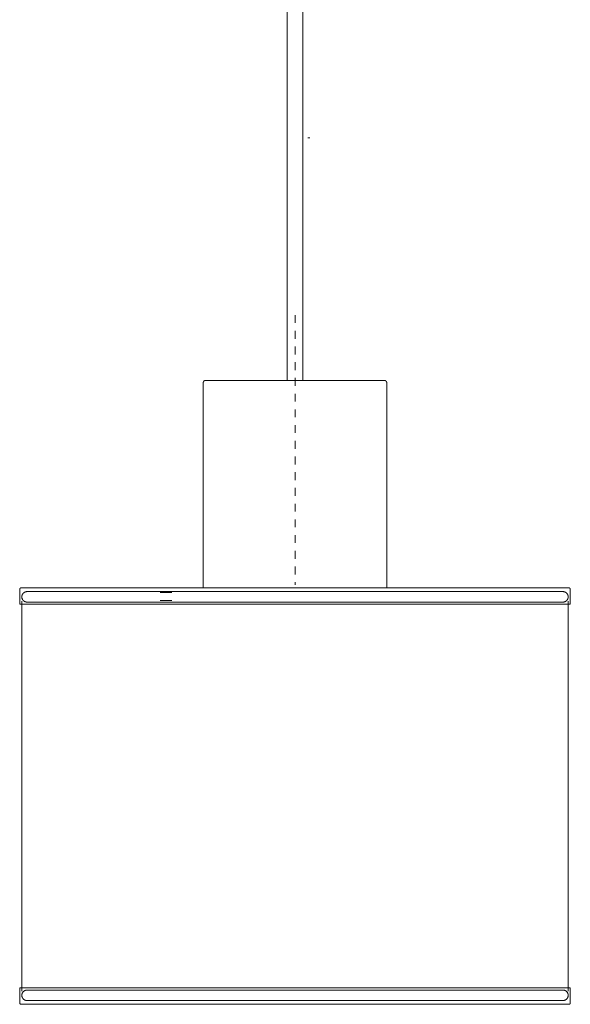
# Model space of a CAD drawing. Header units: millimetres. Extents: x 5395 to 10097, y 458 to 7363.
# Tile 5 of 10: x 6489 to 6699, y 1342 to 1718. Entities that reach past the tile are written whole.
import ezdxf

# ---------------------------------------------------------------- set-up
doc = ezdxf.new("R2010")
doc.units = ezdxf.units.MM
doc.linetypes.add('Dash', pattern=[6, 3, -3])
doc.layers.add('A-ANNO-DIMS', color=7, linetype='Dash', lineweight=9, true_color=0xd2d2d2)
doc.layers.add('E-LITE-EQPM', color=7, linetype='Continuous', lineweight=20)

# ---------------------------------------------------------------- blocks, each defined once
blk = doc.blocks.new('64314-5L   _Suspended_tensor - 64314-47-5L MAMBO Black_rattan pendant lamp ø210-5L-721066-Alzado_PDF')
at = {"layer": 'E-LITE-EQPM', "lineweight": 9}
for p, q in [((6591.11, 1983.84), (6591.11, 1580)), ((6597.11, 1580), (6597.11, 1983.84)), ((6559.11, 1579.05), (6559.11, 1500.77)), ((6629.11, 1500.77), (6629.11, 1579.05)), ((6489.11, 1500.2), (6489.11, 1494.5)), ((6502.44, 1500.77), (6494.71, 1500.77)), ((6494.71, 1500.77), (6502.44, 1500.77)), ((6516.24, 1500.77), (6504.65, 1500.77)), ((6504.65, 1500.77), (6516.24, 1500.77)), ((6523.5, 1500.77), (6517.96, 1500.77)), ((6517.96, 1500.77), (6523.5, 1500.77)), ((6526.78, 1500.77), (6525.12, 1500.77)), ((6525.12, 1500.77), (6526.78, 1500.77)), ((6532.45, 1500.77), (6528.74, 1500.77)), ((6528.74, 1500.77), (6532.45, 1500.77)), ((6538.28, 1500.77), (6536.09, 1500.77)), ((6536.09, 1500.77), (6538.28, 1500.77)), ((6545.96, 1500.77), (6543.93, 1500.77)), ((6543.93, 1500.77), (6545.96, 1500.77)), ((6548.81, 1500.77), (6547.96, 1500.77)), ((6547.96, 1500.77), (6548.81, 1500.77)), ((6563.02, 1500.77), (6562.73, 1500.77)), ((6579.33, 1500.77), (6575.96, 1500.77)), ((6585.01, 1500.77), (6583.84, 1500.77)), ((6588.39, 1500.77), (6587.28, 1500.77)), ((6600.94, 1500.77), (6599.83, 1500.77)), ((6604.38, 1500.77), (6603.21, 1500.77)), ((6612.26, 1500.77), (6608.89, 1500.77)), ((6625.49, 1500.77), (6625.2, 1500.77)), ((6640.25, 1500.77), (6639.41, 1500.77)), ((6639.41, 1500.77), (6640.25, 1500.77)), ((6644.29, 1500.77), (6642.26, 1500.77)), ((6642.26, 1500.77), (6644.29, 1500.77)), ((6652.13, 1500.77), (6649.94, 1500.77)), ((6649.94, 1500.77), (6652.13, 1500.77)), ((6659.47, 1500.77), (6655.77, 1500.77)), ((6655.77, 1500.77), (6659.47, 1500.77)), ((6670.25, 1500.77), (6661.44, 1500.77)), ((6661.44, 1500.77), (6670.25, 1500.77)), ((6677, 1500.77), (6671.98, 1500.77)), ((6671.98, 1500.77), (6677, 1500.77)), ((6683.57, 1500.77), (6678.23, 1500.77)), ((6678.23, 1500.77), (6683.57, 1500.77)), ((6693.51, 1500.77), (6685.78, 1500.77)), ((6685.78, 1500.77), (6693.51, 1500.77)), ((6699.11, 1494.5), (6699.11, 1500.2)), ((6547.15, 1499), (6542.64, 1499)), ((6699.11, 1494.5), (6489.11, 1494.5)), ((6489.91, 1495.68), (6489.91, 1346.75)), ((6542.64, 1495.91), (6547.15, 1495.91)), ((6698.31, 1346.75), (6698.31, 1495.68)), ((6489.11, 1348.05), (6489.11, 1342.35)), ((6699.11, 1348.05), (6489.11, 1348.05)), ((6699.11, 1342.35), (6699.11, 1348.05)), ((6502.44, 1341.77), (6494.71, 1341.77)), ((6494.71, 1341.77), (6502.44, 1341.77)), ((6509.98, 1341.77), (6504.65, 1341.77)), ((6504.65, 1341.77), (6509.98, 1341.77)), ((6516.24, 1341.77), (6511.29, 1341.77)), ((6511.29, 1341.77), (6516.24, 1341.77)), ((6526.78, 1341.77), (6517.96, 1341.77)), ((6517.96, 1341.77), (6526.78, 1341.77)), ((6532.45, 1341.77), (6528.74, 1341.77)), ((6528.74, 1341.77), (6532.45, 1341.77)), ((6538.28, 1341.77), (6536.09, 1341.77)), ((6536.09, 1341.77), (6538.28, 1341.77)), ((6545.96, 1341.77), (6543.93, 1341.77)), ((6543.93, 1341.77), (6545.96, 1341.77)), ((6548.81, 1341.77), (6547.96, 1341.77)), ((6547.96, 1341.77), (6548.81, 1341.77)), ((6563.02, 1341.77), (6562.73, 1341.77)), ((6562.73, 1341.77), (6563.02, 1341.77)), ((6579.33, 1341.77), (6575.96, 1341.77)), ((6575.96, 1341.77), (6579.33, 1341.77)), ((6585.01, 1341.77), (6583.84, 1341.77)), ((6583.84, 1341.77), (6585.01, 1341.77)), ((6588.39, 1341.77), (6587.28, 1341.77)), ((6587.28, 1341.77), (6588.39, 1341.77)), ((6632, 1341.77), (6629.88, 1341.77)), ((6629.88, 1341.77), (6632, 1341.77)), ((6640.25, 1341.77), (6639.41, 1341.77)), ((6639.41, 1341.77), (6640.25, 1341.77)), ((6644.29, 1341.77), (6642.26, 1341.77)), ((6642.26, 1341.77), (6644.29, 1341.77)), ((6652.13, 1341.77), (6649.94, 1341.77)), ((6649.94, 1341.77), (6652.13, 1341.77)), ((6659.47, 1341.77), (6655.77, 1341.77)), ((6655.77, 1341.77), (6659.47, 1341.77)), ((6663.1, 1341.77), (6661.44, 1341.77)), ((6661.44, 1341.77), (6663.1, 1341.77)), ((6670.25, 1341.77), (6664.72, 1341.77)), ((6664.72, 1341.77), (6670.25, 1341.77)), ((6683.57, 1341.77), (6671.98, 1341.77)), ((6671.98, 1341.77), (6683.57, 1341.77)), ((6693.51, 1341.77), (6685.78, 1341.77)), ((6685.78, 1341.77), (6693.51, 1341.77))]:
    blk.add_line(p, q, dxfattribs=at)
at = {"layer": 'E-LITE-EQPM', "lineweight": 9, "flags": 128}
for points in [[(6559.11, 1579.05), (6559.11, 1579.09), (6559.11, 1579.13), (6559.12, 1579.17), (6559.12, 1579.2), (6559.13, 1579.24), (6559.14, 1579.28), (6559.15, 1579.31), (6559.16, 1579.35), (6559.17, 1579.39), (6559.18, 1579.42), (6559.2, 1579.46), (6559.22, 1579.49), (6559.23, 1579.52), (6559.25, 1579.56), (6559.27, 1579.59), (6559.3, 1579.62), (6559.32, 1579.65), (6559.34, 1579.68), (6559.37, 1579.71), (6559.4, 1579.73), (6559.42, 1579.76), (6559.45, 1579.78), (6559.48, 1579.81), (6559.51, 1579.83), (6559.55, 1579.85), (6559.58, 1579.87), (6559.61, 1579.89), (6559.64, 1579.91), (6559.68, 1579.92), (6559.71, 1579.94), (6559.75, 1579.95), (6559.79, 1579.96), (6559.82, 1579.97), (6559.86, 1579.98), (6559.9, 1579.99), (6559.93, 1579.99), (6559.97, 1580), (6560.01, 1580), (6560.05, 1580), (6560.06, 1580)], [(6567.54, 1580), (6566.71, 1580), (6565.92, 1580), (6565.18, 1580), (6564.48, 1580), (6563.84, 1580), (6563.24, 1580), (6562.69, 1580), (6562.19, 1580), (6561.74, 1580), (6561.34, 1580), (6561, 1580), (6560.71, 1580), (6560.47, 1580), (6560.28, 1580), (6560.15, 1580), (6560.08, 1580), (6560.06, 1580)], [(6560.06, 1580), (6560.08, 1580), (6560.17, 1580), (6560.3, 1580), (6560.49, 1580), (6560.74, 1580), (6561.03, 1580), (6561.38, 1580), (6561.79, 1580), (6562.24, 1580), (6562.75, 1580), (6563.3, 1580), (6563.91, 1580), (6564.56, 1580), (6565.26, 1580), (6566, 1580), (6566.8, 1580), (6567.54, 1580)], [(6628.16, 1580), (6628.13, 1580), (6628.05, 1580), (6627.92, 1580), (6627.73, 1580), (6627.48, 1580), (6627.18, 1580), (6626.83, 1580), (6626.43, 1580), (6625.98, 1580), (6625.47, 1580), (6624.92, 1580), (6624.31, 1580), (6623.66, 1580), (6622.96, 1580), (6622.21, 1580), (6621.42, 1580), (6620.59, 1580), (6619.71, 1580), (6618.79, 1580), (6617.83, 1580), (6616.84, 1580), (6615.81, 1580), (6614.74, 1580), (6613.64, 1580), (6612.51, 1580), (6611.35, 1580), (6610.16, 1580), (6608.94, 1580), (6607.71, 1580), (6606.45, 1580), (6605.17, 1580), (6603.87, 1580), (6602.56, 1580), (6601.23, 1580), (6599.9, 1580), (6598.55, 1580), (6597.2, 1580), (6595.84, 1580), (6594.48, 1580), (6593.11, 1580), (6591.75, 1580), (6590.4, 1580), (6589.05, 1580), (6587.7, 1580), (6586.37, 1580), (6585.05, 1580), (6583.75, 1580), (6582.46, 1580), (6581.19, 1580), (6579.94, 1580), (6578.71, 1580), (6577.51, 1580), (6576.33, 1580), (6575.19, 1580), (6574.07, 1580), (6572.98, 1580), (6571.93, 1580), (6570.92, 1580), (6569.94, 1580), (6569, 1580), (6568.1, 1580), (6567.54, 1580)], [(6620.68, 1580), (6621.51, 1580), (6622.3, 1580), (6623.04, 1580), (6623.73, 1580), (6624.38, 1580), (6624.98, 1580), (6625.53, 1580), (6626.03, 1580), (6626.48, 1580), (6626.88, 1580), (6627.22, 1580), (6627.51, 1580), (6627.75, 1580), (6627.93, 1580), (6628.06, 1580), (6628.14, 1580), (6628.16, 1580)], [(6628.16, 1580), (6628.2, 1580), (6628.24, 1580), (6628.27, 1579.99), (6628.31, 1579.99), (6628.35, 1579.98), (6628.39, 1579.97), (6628.42, 1579.96), (6628.46, 1579.95), (6628.49, 1579.94), (6628.53, 1579.93), (6628.56, 1579.91), (6628.6, 1579.89), (6628.63, 1579.87), (6628.66, 1579.86), (6628.7, 1579.83), (6628.73, 1579.81), (6628.76, 1579.79), (6628.79, 1579.76), (6628.81, 1579.74), (6628.84, 1579.71), (6628.87, 1579.68), (6628.89, 1579.66), (6628.92, 1579.63), (6628.94, 1579.6), (6628.96, 1579.56), (6628.98, 1579.53), (6629, 1579.5), (6629.01, 1579.46), (6629.03, 1579.43), (6629.04, 1579.4), (6629.06, 1579.36), (6629.07, 1579.32), (6629.08, 1579.29), (6629.09, 1579.25), (6629.1, 1579.21), (6629.1, 1579.18), (6629.11, 1579.14), (6629.11, 1579.1), (6629.11, 1579.06), (6629.11, 1579.05)], [(6489.11, 1500.2), (6489.11, 1500.22), (6489.11, 1500.25), (6489.11, 1500.27), (6489.12, 1500.29), (6489.12, 1500.31), (6489.13, 1500.34), (6489.13, 1500.36), (6489.14, 1500.38), (6489.15, 1500.4), (6489.15, 1500.42), (6489.16, 1500.45), (6489.17, 1500.47), (6489.18, 1500.49), (6489.2, 1500.51), (6489.21, 1500.52), (6489.22, 1500.54), (6489.24, 1500.56), (6489.25, 1500.58), (6489.27, 1500.6), (6489.28, 1500.61), (6489.3, 1500.63), (6489.32, 1500.64), (6489.33, 1500.66), (6489.35, 1500.67), (6489.37, 1500.68), (6489.39, 1500.7), (6489.41, 1500.71), (6489.43, 1500.72), (6489.45, 1500.73), (6489.47, 1500.73), (6489.5, 1500.74), (6489.52, 1500.75), (6489.54, 1500.76), (6489.56, 1500.76), (6489.58, 1500.77), (6489.61, 1500.77), (6489.63, 1500.77), (6489.65, 1500.77), (6489.68, 1500.77), (6489.68, 1500.77)], [(6698.54, 1500.77), (6698.45, 1500.77), (6698.2, 1500.77), (6697.79, 1500.77), (6697.2, 1500.77), (6696.45, 1500.77), (6695.54, 1500.77), (6694.47, 1500.77), (6693.24, 1500.77), (6691.84, 1500.77), (6690.29, 1500.77), (6688.59, 1500.77), (6686.74, 1500.77), (6684.73, 1500.77), (6682.59, 1500.77), (6680.3, 1500.77), (6677.87, 1500.77), (6675.31, 1500.77), (6672.62, 1500.77), (6669.8, 1500.77), (6666.86, 1500.77), (6663.81, 1500.77), (6660.64, 1500.77), (6657.37, 1500.77), (6654, 1500.77), (6650.53, 1500.77), (6646.97, 1500.77), (6643.33, 1500.77), (6639.61, 1500.77), (6635.81, 1500.77), (6631.95, 1500.77), (6628.03, 1500.77), (6624.05, 1500.77), (6620.03, 1500.77), (6615.96, 1500.77), (6611.86, 1500.77), (6607.73, 1500.77), (6603.58, 1500.77), (6599.41, 1500.77), (6595.24, 1500.77), (6591.06, 1500.77), (6586.89, 1500.77), (6582.73, 1500.77), (6578.59, 1500.77), (6574.47, 1500.77), (6570.38, 1500.77), (6566.34, 1500.77), (6562.33, 1500.77), (6558.38, 1500.77), (6554.48, 1500.77), (6550.65, 1500.77), (6546.89, 1500.77), (6543.2, 1500.77), (6539.6, 1500.77), (6536.08, 1500.77), (6532.65, 1500.77), (6529.33, 1500.77), (6526.1, 1500.77), (6522.99, 1500.77), (6519.99, 1500.77), (6517.11, 1500.77), (6514.35, 1500.77), (6511.71, 1500.77), (6509.21, 1500.77), (6506.85, 1500.77), (6504.63, 1500.77), (6502.55, 1500.77), (6500.61, 1500.77), (6498.83, 1500.77), (6497.19, 1500.77), (6495.72, 1500.77), (6494.4, 1500.77), (6493.23, 1500.77), (6492.24, 1500.77), (6491.4, 1500.77), (6490.73, 1500.77), (6490.22, 1500.77), (6489.88, 1500.77), (6489.71, 1500.77), (6489.68, 1500.77)], [(6489.68, 1500.77), (6489.77, 1500.77), (6490.02, 1500.77), (6490.43, 1500.77), (6491.02, 1500.77), (6491.76, 1500.77), (6492.68, 1500.77), (6493.75, 1500.77), (6494.71, 1500.77)], [(6693.51, 1500.77), (6693.82, 1500.77), (6694.98, 1500.77), (6695.98, 1500.77), (6696.82, 1500.77), (6697.49, 1500.77), (6698, 1500.77), (6698.34, 1500.77), (6698.51, 1500.77), (6698.54, 1500.77)], [(6698.54, 1500.77), (6698.56, 1500.77), (6698.58, 1500.77), (6698.6, 1500.77), (6698.63, 1500.77), (6698.65, 1500.76), (6698.67, 1500.76), (6698.69, 1500.75), (6698.72, 1500.74), (6698.74, 1500.74), (6698.76, 1500.73), (6698.78, 1500.72), (6698.8, 1500.71), (6698.82, 1500.7), (6698.84, 1500.69), (6698.86, 1500.67), (6698.88, 1500.66), (6698.9, 1500.65), (6698.91, 1500.63), (6698.93, 1500.62), (6698.95, 1500.6), (6698.96, 1500.58), (6698.98, 1500.57), (6698.99, 1500.55), (6699.01, 1500.53), (6699.02, 1500.51), (6699.03, 1500.49), (6699.04, 1500.47), (6699.05, 1500.45), (6699.06, 1500.43), (6699.07, 1500.41), (6699.08, 1500.39), (6699.09, 1500.37), (6699.09, 1500.34), (6699.1, 1500.32), (6699.1, 1500.3), (6699.1, 1500.28), (6699.11, 1500.25), (6699.11, 1500.23), (6699.11, 1500.21), (6699.11, 1500.2)], [(6489.91, 1497.34), (6489.91, 1497.42), (6489.92, 1497.5), (6489.92, 1497.57), (6489.93, 1497.65), (6489.95, 1497.73), (6489.97, 1497.81), (6489.99, 1497.89), (6490.01, 1497.96), (6490.04, 1498.04), (6490.07, 1498.11), (6490.1, 1498.19), (6490.14, 1498.26), (6490.17, 1498.33), (6490.21, 1498.4), (6490.26, 1498.46), (6490.3, 1498.53), (6490.35, 1498.59), (6490.41, 1498.65), (6490.46, 1498.71), (6490.52, 1498.77), (6490.57, 1498.82), (6490.63, 1498.88), (6490.7, 1498.93), (6490.76, 1498.97), (6490.83, 1499.02), (6490.9, 1499.06), (6490.97, 1499.1), (6491.04, 1499.14), (6491.11, 1499.17), (6491.18, 1499.2), (6491.26, 1499.23), (6491.34, 1499.25), (6491.41, 1499.27), (6491.49, 1499.29), (6491.57, 1499.31), (6491.65, 1499.32), (6491.73, 1499.33), (6491.81, 1499.33), (6491.89, 1499.34), (6491.91, 1499.34)], [(6491.91, 1495.34), (6491.83, 1495.34), (6491.75, 1495.34), (6491.67, 1495.35), (6491.59, 1495.36), (6491.51, 1495.38), (6491.43, 1495.39), (6491.36, 1495.41), (6491.28, 1495.44), (6491.2, 1495.46), (6491.13, 1495.49), (6491.06, 1495.53), (6490.99, 1495.56), (6490.92, 1495.6), (6490.85, 1495.64), (6490.78, 1495.68), (6490.71, 1495.73), (6490.65, 1495.78), (6490.59, 1495.83), (6490.53, 1495.89), (6490.47, 1495.94), (6490.42, 1496), (6490.37, 1496.06), (6490.32, 1496.12), (6490.27, 1496.19), (6490.23, 1496.25), (6490.18, 1496.32), (6490.15, 1496.39), (6490.11, 1496.46), (6490.08, 1496.54), (6490.05, 1496.61), (6490.02, 1496.69), (6489.99, 1496.76), (6489.97, 1496.84), (6489.95, 1496.92), (6489.94, 1497), (6489.93, 1497.07), (6489.92, 1497.15), (6489.91, 1497.23), (6489.91, 1497.31), (6489.91, 1497.34)], [(6696.31, 1499.34), (6696.23, 1499.34), (6695.98, 1499.34), (6695.57, 1499.34), (6695, 1499.34), (6694.27, 1499.34), (6693.38, 1499.34), (6692.33, 1499.34), (6691.12, 1499.34), (6689.76, 1499.34), (6688.24, 1499.34), (6686.57, 1499.34), (6684.76, 1499.34), (6682.8, 1499.34), (6680.7, 1499.34), (6678.46, 1499.34), (6676.08, 1499.34), (6673.58, 1499.34), (6670.94, 1499.34), (6668.19, 1499.34), (6665.31, 1499.34), (6662.32, 1499.34), (6659.23, 1499.34), (6656.02, 1499.34), (6652.72, 1499.34), (6649.33, 1499.34), (6645.84, 1499.34), (6642.28, 1499.34), (6638.64, 1499.34), (6634.92, 1499.34), (6631.14, 1499.34), (6627.3, 1499.34), (6623.41, 1499.34), (6619.47, 1499.34), (6615.49, 1499.34), (6611.48, 1499.34), (6607.44, 1499.34), (6603.38, 1499.34), (6599.3, 1499.34), (6595.21, 1499.34), (6591.12, 1499.34), (6587.04, 1499.34), (6582.97, 1499.34), (6578.92, 1499.34), (6574.89, 1499.34), (6570.89, 1499.34), (6566.93, 1499.34), (6563.01, 1499.34), (6559.14, 1499.34), (6555.33, 1499.34), (6551.58, 1499.34), (6547.9, 1499.34), (6544.29, 1499.34), (6540.76, 1499.34), (6537.32, 1499.34), (6533.96, 1499.34), (6530.71, 1499.34), (6527.55, 1499.34), (6524.51, 1499.34), (6521.57, 1499.34), (6518.75, 1499.34), (6516.05, 1499.34), (6513.47, 1499.34), (6511.03, 1499.34), (6508.71, 1499.34), (6506.53, 1499.34), (6504.5, 1499.34), (6502.6, 1499.34), (6500.86, 1499.34), (6499.26, 1499.34), (6497.81, 1499.34), (6496.52, 1499.34), (6495.39, 1499.34), (6494.41, 1499.34), (6493.59, 1499.34), (6492.93, 1499.34), (6492.44, 1499.34), (6492.1, 1499.34), (6491.93, 1499.34), (6491.91, 1499.34)], [(6491.91, 1499.34), (6491.99, 1499.34), (6492.24, 1499.34), (6492.64, 1499.34), (6493.21, 1499.34)], [(6694.95, 1499.34), (6695.29, 1499.34), (6695.78, 1499.34), (6696.12, 1499.34), (6696.29, 1499.34), (6696.31, 1499.34)], [(6696.31, 1499.34), (6696.39, 1499.33), (6696.47, 1499.33), (6696.55, 1499.32), (6696.63, 1499.31), (6696.71, 1499.3), (6696.78, 1499.28), (6696.86, 1499.26), (6696.94, 1499.23), (6697.01, 1499.21), (6697.09, 1499.18), (6697.16, 1499.14), (6697.23, 1499.11), (6697.3, 1499.07), (6697.37, 1499.03), (6697.44, 1498.99), (6697.5, 1498.94), (6697.57, 1498.89), (6697.63, 1498.84), (6697.69, 1498.79), (6697.74, 1498.73), (6697.8, 1498.67), (6697.85, 1498.61), (6697.9, 1498.55), (6697.95, 1498.48), (6697.99, 1498.42), (6698.03, 1498.35), (6698.07, 1498.28), (6698.11, 1498.21), (6698.14, 1498.13), (6698.17, 1498.06), (6698.2, 1497.98), (6698.23, 1497.91), (6698.25, 1497.83), (6698.26, 1497.75), (6698.28, 1497.68), (6698.29, 1497.6), (6698.3, 1497.52), (6698.31, 1497.44), (6698.31, 1497.36), (6698.31, 1497.34)], [(6698.31, 1497.34), (6698.31, 1497.26), (6698.3, 1497.18), (6698.29, 1497.1), (6698.28, 1497.02), (6698.27, 1496.94), (6698.25, 1496.86), (6698.23, 1496.78), (6698.21, 1496.71), (6698.18, 1496.63), (6698.15, 1496.56), (6698.12, 1496.48), (6698.08, 1496.41), (6698.04, 1496.34), (6698, 1496.27), (6697.96, 1496.21), (6697.91, 1496.14), (6697.86, 1496.08), (6697.81, 1496.02), (6697.76, 1495.96), (6697.7, 1495.9), (6697.64, 1495.85), (6697.58, 1495.79), (6697.52, 1495.74), (6697.46, 1495.7), (6697.39, 1495.65), (6697.32, 1495.61), (6697.25, 1495.57), (6697.18, 1495.54), (6697.11, 1495.5), (6697.03, 1495.47), (6696.96, 1495.44), (6696.88, 1495.42), (6696.81, 1495.4), (6696.73, 1495.38), (6696.65, 1495.36), (6696.57, 1495.35), (6696.49, 1495.34), (6696.41, 1495.34), (6696.33, 1495.34), (6696.31, 1495.34)], [(6491.91, 1495.34), (6491.99, 1495.34), (6492.24, 1495.34), (6492.64, 1495.34), (6493.21, 1495.34), (6493.95, 1495.34), (6494.84, 1495.34), (6495.89, 1495.34), (6497.1, 1495.34), (6498.46, 1495.34), (6499.98, 1495.34), (6501.64, 1495.34), (6503.46, 1495.34), (6505.42, 1495.34), (6507.52, 1495.34), (6509.76, 1495.34), (6512.13, 1495.34), (6514.64, 1495.34), (6517.27, 1495.34), (6520.03, 1495.34), (6522.91, 1495.34), (6525.89, 1495.34), (6528.99, 1495.34), (6532.19, 1495.34), (6535.5, 1495.34), (6538.89, 1495.34), (6542.37, 1495.34), (6545.94, 1495.34), (6549.58, 1495.34), (6553.3, 1495.34), (6557.08, 1495.34), (6560.91, 1495.34), (6564.81, 1495.34), (6568.75, 1495.34), (6572.72, 1495.34), (6576.74, 1495.34), (6580.78, 1495.34), (6584.84, 1495.34), (6588.92, 1495.34), (6593.01, 1495.34), (6597.09, 1495.34), (6601.18, 1495.34), (6605.25, 1495.34), (6609.3, 1495.34), (6613.33, 1495.34), (6617.33, 1495.34), (6621.29, 1495.34), (6625.21, 1495.34), (6629.08, 1495.34), (6632.89, 1495.34), (6636.64, 1495.34), (6640.32, 1495.34), (6643.93, 1495.34), (6647.46, 1495.34), (6650.9, 1495.34), (6654.25, 1495.34), (6657.51, 1495.34), (6660.66, 1495.34), (6663.71, 1495.34), (6666.65, 1495.34), (6669.47, 1495.34), (6672.17, 1495.34), (6674.75, 1495.34), (6677.19, 1495.34), (6679.51, 1495.34), (6681.68, 1495.34), (6683.72, 1495.34), (6685.61, 1495.34), (6687.36, 1495.34), (6688.96, 1495.34), (6690.4, 1495.34), (6691.7, 1495.34), (6692.83, 1495.34), (6693.81, 1495.34), (6694.63, 1495.34), (6695.29, 1495.34), (6695.78, 1495.34), (6696.12, 1495.34), (6696.29, 1495.34), (6696.31, 1495.34)], [(6493.41, 1495.34), (6492.93, 1495.34), (6492.44, 1495.34), (6492.1, 1495.34), (6491.93, 1495.34), (6491.91, 1495.34)], [(6696.31, 1495.34), (6696.23, 1495.34), (6695.98, 1495.34), (6695.57, 1495.34), (6695, 1495.34), (6694.82, 1495.34)], [(6489.91, 1345.21), (6489.91, 1345.29), (6489.92, 1345.37), (6489.92, 1345.45), (6489.93, 1345.53), (6489.95, 1345.61), (6489.97, 1345.69), (6489.99, 1345.77), (6490.01, 1345.84), (6490.04, 1345.92), (6490.07, 1345.99), (6490.1, 1346.06), (6490.14, 1346.14), (6490.17, 1346.21), (6490.21, 1346.27), (6490.26, 1346.34), (6490.3, 1346.41), (6490.35, 1346.47), (6490.41, 1346.53), (6490.46, 1346.59), (6490.52, 1346.65), (6490.57, 1346.7), (6490.63, 1346.75), (6490.7, 1346.8), (6490.76, 1346.85), (6490.83, 1346.9), (6490.9, 1346.94), (6490.97, 1346.98), (6491.04, 1347.01), (6491.11, 1347.05), (6491.18, 1347.08), (6491.26, 1347.1), (6491.34, 1347.13), (6491.41, 1347.15), (6491.49, 1347.17), (6491.57, 1347.18), (6491.65, 1347.2), (6491.73, 1347.2), (6491.81, 1347.21), (6491.89, 1347.21), (6491.91, 1347.21)], [(6696.31, 1347.21), (6696.23, 1347.21), (6695.98, 1347.21), (6695.57, 1347.21), (6695, 1347.21), (6694.27, 1347.21), (6693.38, 1347.21), (6692.33, 1347.21), (6691.12, 1347.21), (6689.76, 1347.21), (6688.24, 1347.21), (6686.57, 1347.21), (6684.76, 1347.21), (6682.8, 1347.21), (6680.7, 1347.21), (6678.46, 1347.21), (6676.08, 1347.21), (6673.58, 1347.21), (6670.94, 1347.21), (6668.19, 1347.21), (6665.31, 1347.21), (6662.32, 1347.21), (6659.23, 1347.21), (6656.02, 1347.21), (6652.72, 1347.21), (6649.33, 1347.21), (6645.84, 1347.21), (6642.28, 1347.21), (6638.64, 1347.21), (6634.92, 1347.21), (6631.14, 1347.21), (6627.3, 1347.21), (6623.41, 1347.21), (6619.47, 1347.21), (6615.49, 1347.21), (6611.48, 1347.21), (6607.44, 1347.21), (6603.38, 1347.21), (6599.3, 1347.21), (6595.21, 1347.21), (6591.12, 1347.21), (6587.04, 1347.21), (6582.97, 1347.21), (6578.92, 1347.21), (6574.89, 1347.21), (6570.89, 1347.21), (6566.93, 1347.21), (6563.01, 1347.21), (6559.14, 1347.21), (6555.33, 1347.21), (6551.58, 1347.21), (6547.9, 1347.21), (6544.29, 1347.21), (6540.76, 1347.21), (6537.32, 1347.21), (6533.96, 1347.21), (6530.71, 1347.21), (6527.55, 1347.21), (6524.51, 1347.21), (6521.57, 1347.21), (6518.75, 1347.21), (6516.05, 1347.21), (6513.47, 1347.21), (6511.03, 1347.21), (6508.71, 1347.21), (6506.53, 1347.21), (6504.5, 1347.21), (6502.6, 1347.21), (6500.86, 1347.21), (6499.26, 1347.21), (6497.81, 1347.21), (6496.52, 1347.21), (6495.39, 1347.21), (6494.41, 1347.21), (6493.59, 1347.21), (6492.93, 1347.21), (6492.44, 1347.21), (6492.1, 1347.21), (6491.93, 1347.21), (6491.91, 1347.21)], [(6491.91, 1347.21), (6491.99, 1347.21), (6492.24, 1347.21), (6492.64, 1347.21), (6493.21, 1347.21)], [(6694.81, 1347.21), (6695.29, 1347.21), (6695.78, 1347.21), (6696.12, 1347.21), (6696.29, 1347.21), (6696.31, 1347.21)], [(6696.31, 1347.21), (6696.39, 1347.21), (6696.47, 1347.21), (6696.55, 1347.2), (6696.63, 1347.19), (6696.71, 1347.17), (6696.78, 1347.16), (6696.86, 1347.13), (6696.94, 1347.11), (6697.01, 1347.08), (6697.09, 1347.05), (6697.16, 1347.02), (6697.23, 1346.99), (6697.3, 1346.95), (6697.37, 1346.91), (6697.44, 1346.86), (6697.5, 1346.82), (6697.57, 1346.77), (6697.63, 1346.72), (6697.69, 1346.66), (6697.74, 1346.61), (6697.8, 1346.55), (6697.85, 1346.49), (6697.9, 1346.42), (6697.95, 1346.36), (6697.99, 1346.29), (6698.03, 1346.22), (6698.07, 1346.16), (6698.11, 1346.08), (6698.14, 1346.01), (6698.17, 1345.94), (6698.2, 1345.86), (6698.23, 1345.79), (6698.25, 1345.71), (6698.26, 1345.63), (6698.28, 1345.55), (6698.29, 1345.47), (6698.3, 1345.39), (6698.31, 1345.31), (6698.31, 1345.23), (6698.31, 1345.21)], [(6489.68, 1341.77), (6489.66, 1341.77), (6489.64, 1341.78), (6489.61, 1341.78), (6489.59, 1341.78), (6489.57, 1341.79), (6489.55, 1341.79), (6489.52, 1341.8), (6489.5, 1341.8), (6489.48, 1341.81), (6489.46, 1341.82), (6489.44, 1341.83), (6489.42, 1341.84), (6489.4, 1341.85), (6489.38, 1341.86), (6489.36, 1341.87), (6489.34, 1341.89), (6489.32, 1341.9), (6489.3, 1341.92), (6489.29, 1341.93), (6489.27, 1341.95), (6489.26, 1341.96), (6489.24, 1341.98), (6489.23, 1342), (6489.21, 1342.02), (6489.2, 1342.04), (6489.19, 1342.06), (6489.18, 1342.08), (6489.17, 1342.1), (6489.16, 1342.12), (6489.15, 1342.14), (6489.14, 1342.16), (6489.13, 1342.18), (6489.13, 1342.2), (6489.12, 1342.23), (6489.12, 1342.25), (6489.11, 1342.27), (6489.11, 1342.29), (6489.11, 1342.32), (6489.11, 1342.34), (6489.11, 1342.35)], [(6491.91, 1343.21), (6491.83, 1343.21), (6491.75, 1343.22), (6491.67, 1343.23), (6491.59, 1343.24), (6491.51, 1343.25), (6491.43, 1343.27), (6491.36, 1343.29), (6491.28, 1343.31), (6491.2, 1343.34), (6491.13, 1343.37), (6491.06, 1343.4), (6490.99, 1343.44), (6490.92, 1343.48), (6490.85, 1343.52), (6490.78, 1343.56), (6490.71, 1343.61), (6490.65, 1343.66), (6490.59, 1343.71), (6490.53, 1343.76), (6490.47, 1343.82), (6490.42, 1343.88), (6490.37, 1343.94), (6490.32, 1344), (6490.27, 1344.07), (6490.23, 1344.13), (6490.18, 1344.2), (6490.15, 1344.27), (6490.11, 1344.34), (6490.08, 1344.41), (6490.05, 1344.49), (6490.02, 1344.56), (6489.99, 1344.64), (6489.97, 1344.72), (6489.95, 1344.79), (6489.94, 1344.87), (6489.93, 1344.95), (6489.92, 1345.03), (6489.91, 1345.11), (6489.91, 1345.19), (6489.91, 1345.21)], [(6491.91, 1343.21), (6491.99, 1343.21), (6492.24, 1343.21), (6492.64, 1343.21), (6493.21, 1343.21), (6493.95, 1343.21), (6494.84, 1343.21), (6495.89, 1343.21), (6497.1, 1343.21), (6498.46, 1343.21), (6499.98, 1343.21), (6501.64, 1343.21), (6503.46, 1343.21), (6505.42, 1343.21), (6507.52, 1343.21), (6509.76, 1343.21), (6512.13, 1343.21), (6514.64, 1343.21), (6517.27, 1343.21), (6520.03, 1343.21), (6522.91, 1343.21), (6525.89, 1343.21), (6528.99, 1343.21), (6532.19, 1343.21), (6535.5, 1343.21), (6538.89, 1343.21), (6542.37, 1343.21), (6545.94, 1343.21), (6549.58, 1343.21), (6553.3, 1343.21), (6557.08, 1343.21), (6560.91, 1343.21), (6564.81, 1343.21), (6568.75, 1343.21), (6572.72, 1343.21), (6576.74, 1343.21), (6580.78, 1343.21), (6584.84, 1343.21), (6588.92, 1343.21), (6593.01, 1343.21), (6597.09, 1343.21), (6601.18, 1343.21), (6605.25, 1343.21), (6609.3, 1343.21), (6613.33, 1343.21), (6617.33, 1343.21), (6621.29, 1343.21), (6625.21, 1343.21), (6629.08, 1343.21), (6632.89, 1343.21), (6636.64, 1343.21), (6640.32, 1343.21), (6643.93, 1343.21), (6647.46, 1343.21), (6650.9, 1343.21), (6654.25, 1343.21), (6657.51, 1343.21), (6660.66, 1343.21), (6663.71, 1343.21), (6666.65, 1343.21), (6669.47, 1343.21), (6672.17, 1343.21), (6674.75, 1343.21), (6677.19, 1343.21), (6679.51, 1343.21), (6681.68, 1343.21), (6683.72, 1343.21), (6685.61, 1343.21), (6687.36, 1343.21), (6688.96, 1343.21), (6690.4, 1343.21), (6691.7, 1343.21), (6692.83, 1343.21), (6693.81, 1343.21), (6694.63, 1343.21), (6695.29, 1343.21), (6695.78, 1343.21), (6696.12, 1343.21), (6696.29, 1343.21), (6696.31, 1343.21)], [(6493.27, 1343.21), (6492.93, 1343.21), (6492.44, 1343.21), (6492.1, 1343.21), (6491.93, 1343.21), (6491.91, 1343.21)], [(6696.31, 1343.21), (6696.23, 1343.21), (6695.98, 1343.21), (6695.57, 1343.21), (6695, 1343.21)], [(6698.31, 1345.21), (6698.31, 1345.13), (6698.3, 1345.05), (6698.29, 1344.97), (6698.28, 1344.89), (6698.27, 1344.82), (6698.25, 1344.74), (6698.23, 1344.66), (6698.21, 1344.58), (6698.18, 1344.51), (6698.15, 1344.43), (6698.12, 1344.36), (6698.08, 1344.29), (6698.04, 1344.22), (6698, 1344.15), (6697.96, 1344.08), (6697.91, 1344.02), (6697.86, 1343.95), (6697.81, 1343.89), (6697.76, 1343.83), (6697.7, 1343.78), (6697.64, 1343.72), (6697.58, 1343.67), (6697.52, 1343.62), (6697.46, 1343.57), (6697.39, 1343.53), (6697.32, 1343.49), (6697.25, 1343.45), (6697.18, 1343.41), (6697.11, 1343.38), (6697.03, 1343.35), (6696.96, 1343.32), (6696.88, 1343.3), (6696.81, 1343.27), (6696.73, 1343.26), (6696.65, 1343.24), (6696.57, 1343.23), (6696.49, 1343.22), (6696.41, 1343.21), (6696.33, 1343.21), (6696.31, 1343.21)], [(6699.11, 1342.35), (6699.11, 1342.32), (6699.11, 1342.3), (6699.11, 1342.28), (6699.1, 1342.26), (6699.1, 1342.23), (6699.09, 1342.21), (6699.09, 1342.19), (6699.08, 1342.17), (6699.07, 1342.14), (6699.06, 1342.12), (6699.05, 1342.1), (6699.04, 1342.08), (6699.03, 1342.06), (6699.02, 1342.04), (6699.01, 1342.02), (6699, 1342), (6698.98, 1341.99), (6698.97, 1341.97), (6698.95, 1341.95), (6698.94, 1341.94), (6698.92, 1341.92), (6698.9, 1341.91), (6698.88, 1341.89), (6698.86, 1341.88), (6698.85, 1341.86), (6698.83, 1341.85), (6698.81, 1341.84), (6698.79, 1341.83), (6698.77, 1341.82), (6698.74, 1341.81), (6698.72, 1341.8), (6698.7, 1341.8), (6698.68, 1341.79), (6698.66, 1341.79), (6698.63, 1341.78), (6698.61, 1341.78), (6698.59, 1341.78), (6698.57, 1341.77), (6698.54, 1341.77), (6698.54, 1341.77)], [(6489.68, 1341.77), (6489.77, 1341.77), (6490.02, 1341.77), (6490.43, 1341.77), (6491.02, 1341.77), (6491.76, 1341.77), (6492.68, 1341.77), (6493.75, 1341.77), (6494.98, 1341.77), (6496.38, 1341.77), (6497.93, 1341.77), (6499.63, 1341.77), (6501.48, 1341.77), (6503.49, 1341.77), (6505.63, 1341.77), (6507.92, 1341.77), (6510.35, 1341.77), (6512.91, 1341.77), (6515.6, 1341.77), (6518.42, 1341.77), (6521.35, 1341.77), (6524.41, 1341.77), (6527.57, 1341.77), (6530.85, 1341.77), (6534.22, 1341.77), (6537.69, 1341.77), (6541.25, 1341.77), (6544.89, 1341.77), (6548.61, 1341.77), (6552.41, 1341.77), (6556.27, 1341.77), (6560.19, 1341.77), (6564.17, 1341.77), (6568.19, 1341.77), (6572.26, 1341.77), (6576.36, 1341.77), (6580.49, 1341.77), (6584.64, 1341.77), (6588.81, 1341.77), (6592.98, 1341.77), (6597.16, 1341.77), (6601.33, 1341.77), (6605.49, 1341.77), (6609.63, 1341.77), (6613.75, 1341.77), (6617.84, 1341.77), (6621.88, 1341.77), (6625.89, 1341.77), (6629.84, 1341.77), (6633.73, 1341.77), (6637.57, 1341.77), (6641.33, 1341.77), (6645.02, 1341.77), (6648.62, 1341.77), (6652.14, 1341.77), (6655.56, 1341.77), (6658.89, 1341.77), (6662.12, 1341.77), (6665.23, 1341.77), (6668.23, 1341.77), (6671.11, 1341.77), (6673.87, 1341.77), (6676.5, 1341.77), (6679, 1341.77), (6681.37, 1341.77), (6683.59, 1341.77), (6685.67, 1341.77), (6687.61, 1341.77), (6689.39, 1341.77), (6691.03, 1341.77), (6692.5, 1341.77), (6693.82, 1341.77), (6694.98, 1341.77), (6695.98, 1341.77), (6696.82, 1341.77), (6697.49, 1341.77), (6698, 1341.77), (6698.34, 1341.77), (6698.51, 1341.77), (6698.54, 1341.77)], [(6494.71, 1341.77), (6494.4, 1341.77), (6493.23, 1341.77), (6492.24, 1341.77), (6491.4, 1341.77), (6490.73, 1341.77), (6490.22, 1341.77), (6489.88, 1341.77), (6489.71, 1341.77), (6489.68, 1341.77)], [(6698.54, 1341.77), (6698.45, 1341.77), (6698.2, 1341.77), (6697.79, 1341.77), (6697.2, 1341.77), (6696.45, 1341.77), (6695.54, 1341.77), (6694.47, 1341.77), (6693.51, 1341.77)]]:
    blk.add_lwpolyline(points, dxfattribs=at)

msp = doc.modelspace()

# ---------------------------------------------------------------- linework, layer by layer
at = {"layer": 'A-ANNO-DIMS'}
msp.add_line((6594.11, 1604.9), (6594.11, 1501.9), dxfattribs=at)
at = {"layer": 'E-LITE-EQPM'}
msp.add_line((6598.95, 1672.59), (6599.77, 1672.59), dxfattribs=at)

# ---------------------------------------------------------------- block references
at = {"layer": 'E-LITE-EQPM', "lineweight": 9}
msp.add_blockref('64314-5L   _Suspended_tensor - 64314-47-5L MAMBO Black_rattan pendant lamp ø210-5L-721066-Alzado_PDF', (0, 0), dxfattribs=at)

doc.saveas('drawing.dxf')
